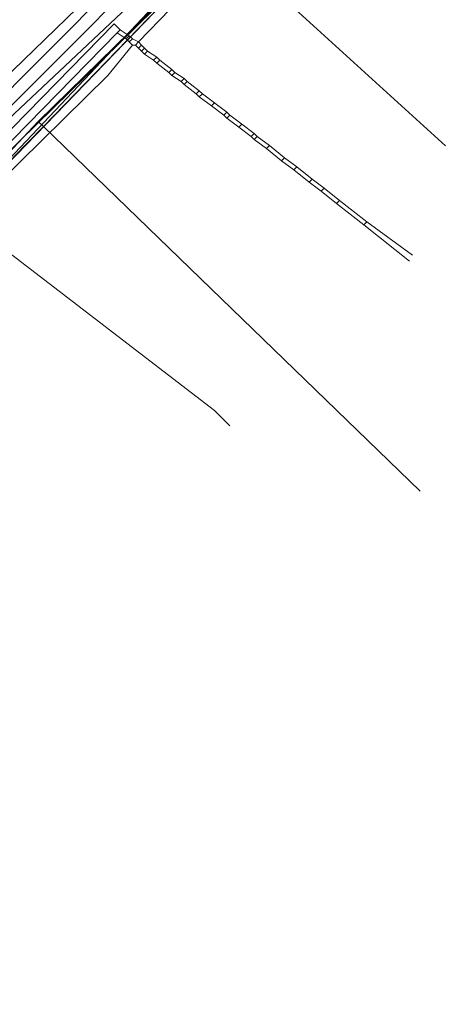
# Model space of a CAD drawing. Header units: metres. Extents: x 92810 to 93633, y 464687 to 465459.
# Tile 74 of 256: x 93129 to 93139, y 464876 to 464899. Entities that reach past the tile are written whole.
import ezdxf

# ---------------------------------------------------------------- set-up
doc = ezdxf.new("R2010")
doc.units = ezdxf.units.M
for name, color, linetype, lineweight, transparency in [('B-OI-KL-DATA_KPN-G', 90, 'SI_B_DATA_KPN', 18, 0.4), ('B-OI-KL-DATA_ZIGGO BV-G', 90, 'SI_B_DATA_ZIGGO', 18, 0.4), ('B-OI-KL-ET_LS_LIANDER-G', 190, 'SI_B_ET_LS_LIANDER', 18, 0.4), ('B-OI-KL-GAS_LD_LIANDER-G', 30, 'SI_B_GAS_LD_LIANDER', 18, 0.4), ('B-WE-KL-WATER-G', 170, 'KL-WATER-N', 18, 0.4)]:
    doc.layers.add(name, color=color, linetype=linetype, lineweight=lineweight, transparency=transparency)
doc.styles.get("Standard").update_dxf_attribs({"font": 'isocp.shx'})
doc.linetypes.add('KL-WATER-N', pattern='A,7,-0.5,[168,NLCS.SHX,S=0.75,R=0,X=0.75,Y=0],-2', length=9.5)
doc.linetypes.add('SI_B_DATA_KPN', pattern='A,5,-2,["KPN",Standard,S=1.5,R=0,X=-0.51,Y=-0.75],-8', length=15)
doc.linetypes.add('SI_B_DATA_ZIGGO', pattern='A,5,-2,["ZIGGO",Standard,S=1.5,R=0,X=-0.51,Y=-0.75],-9', length=16)
doc.linetypes.add('SI_B_ET_LS_LIANDER', pattern='A,5,-2,["LI-LS",Standard,S=1.5,R=0,X=-0.51,Y=-0.75],-10', length=17)
doc.linetypes.add('SI_B_GAS_LD_LIANDER', pattern='A,5,-2,["LI-G-LD",Standard,S=1.5,R=0,X=-0.51,Y=-0.75],-11', length=18)

msp = doc.modelspace()

# ---------------------------------------------------------------- linework, layer by layer
at = {"layer": 'B-OI-KL-DATA_KPN-G', "flags": 128}
for points in [[(93180.821, 464956.107), (93181.179, 464955.464), (93181.179, 464954.964), (93181.107, 464954.893), (93168.679, 464938.607), (93168.393, 464938.321), (93159.75, 464928.107), (93159.25, 464927.607), (93146.464, 464913.75), (93145.464, 464912.75), (93127.036, 464894.679)], [(93132.964, 464902.25), (93126.179, 464895.679), (93119.607, 464889.107), (93110.536, 464879.893)], [(93133.321, 464901.964), (93127.607, 464896.25)], [(93133.321, 464901.964), (93133.464, 464901.964), (93133.536, 464901.893), (93133.536, 464901.75), (93131.393, 464899.607), (93127.679, 464896.107)], [(93127.036, 464894.607), (93133.179, 464889.893), (93133.536, 464889.536)]]:
    msp.add_lwpolyline(points, dxfattribs=at)
at = {"layer": 'B-OI-KL-DATA_ZIGGO BV-G', "flags": 128}
for points in [[(93128.32, 464895.68), (93133.607, 464901.144), (93145.283, 464912.433), (93153.343, 464920.919), (93156.072, 464924.319), (93167.561, 464937.954), (93175.026, 464947.023), (93179.86, 464953.476), (93189.738, 464965.744), (93200.115, 464979.839), (93200.32, 464981.074), (93208.979, 464992.224), (93214.705, 465000), (93218.187, 465005.314)], [(93121.815, 464888.958), (93133.607, 464901.144)], [(93133.341, 464900.883), (93129.042, 464896.668)], [(93129.163, 464896.551), (93133.348, 464900.877)], [(93138.594, 464896.1), (93133.348, 464900.877)], [(93129.042, 464896.668), (93128.348, 464895.931)], [(93128.459, 464895.824), (93129.163, 464896.551)], [(93129.163, 464896.551), (93129.042, 464896.668)], [(93129.163, 464896.551), (93138, 464888)]]:
    msp.add_lwpolyline(points, dxfattribs=at)
at = {"layer": 'B-OI-KL-ET_LS_LIANDER-G'}
for p, q in [((93140.393, 464907.893), (93131.393, 464898.536)), ((93130.821, 464898.964), (93127.607, 464895.679)), ((93130.964, 464898.821), (93130.821, 464898.964)), ((93130.964, 464898.821), (93130.893, 464898.75)), ((93130.964, 464898.821), (93131.179, 464898.679)), ((93130.893, 464898.75), (93127.75, 464895.536)), ((93130.893, 464898.75), (93131.107, 464898.607)), ((93131.179, 464898.679), (93131.107, 464898.607)), ((93131.107, 464898.607), (93131.179, 464898.536)), ((93131.179, 464898.679), (93131.25, 464898.607)), ((93131.25, 464898.607), (93131.179, 464898.536)), ((93131.25, 464898.607), (93131.393, 464898.536)), ((93131.25, 464898.464), (93130.679, 464897.75)), ((93131.179, 464898.536), (93131.25, 464898.464)), ((93131.25, 464898.464), (93131.321, 464898.464)), ((93131.393, 464898.536), (93131.321, 464898.464)), ((93131.321, 464898.464), (93131.393, 464898.393)), ((93131.393, 464898.536), (93131.464, 464898.464)), ((93131.464, 464898.464), (93131.393, 464898.393)), ((93131.393, 464898.393), (93131.464, 464898.321)), ((93131.464, 464898.464), (93131.536, 464898.393)), ((93131.536, 464898.393), (93131.464, 464898.321)), ((93131.464, 464898.321), (93131.536, 464898.25)), ((93131.536, 464898.393), (93131.607, 464898.321)), ((93131.607, 464898.321), (93131.536, 464898.25)), ((93131.607, 464898.321), (93131.821, 464898.179)), ((93131.536, 464898.25), (93131.75, 464898.107)), ((93131.821, 464898.179), (93131.75, 464898.107)), ((93131.75, 464898.107), (93131.821, 464898.036)), ((93131.821, 464898.179), (93131.893, 464898.107)), ((93131.893, 464898.107), (93131.821, 464898.036)), ((93131.893, 464898.107), (93132.179, 464897.893)), ((93131.821, 464898.036), (93132.107, 464897.821)), ((93132.179, 464897.893), (93132.107, 464897.821)), ((93132.179, 464897.893), (93132.25, 464897.821)), ((93130.679, 464897.75), (93126.464, 464893.607)), ((93132.107, 464897.821), (93132.179, 464897.75)), ((93132.25, 464897.821), (93132.179, 464897.75)), ((93132.179, 464897.75), (93132.393, 464897.607)), ((93132.25, 464897.821), (93132.464, 464897.679)), ((93132.464, 464897.679), (93132.393, 464897.607)), ((93132.464, 464897.679), (93132.536, 464897.607)), ((93132.393, 464897.607), (93132.464, 464897.536)), ((93132.536, 464897.607), (93132.464, 464897.536)), ((93132.464, 464897.536), (93132.75, 464897.321)), ((93132.536, 464897.607), (93132.821, 464897.393)), ((93132.821, 464897.393), (93132.75, 464897.321)), ((93132.75, 464897.321), (93132.821, 464897.25)), ((93132.821, 464897.393), (93132.893, 464897.321)), ((93132.893, 464897.321), (93132.821, 464897.25)), ((93132.821, 464897.25), (93133.107, 464897.036)), ((93132.893, 464897.321), (93133.464, 464896.893)), ((93133.179, 464897.107), (93133.107, 464897.036)), ((93133.107, 464897.036), (93133.393, 464896.821)), ((93133.464, 464896.893), (93133.393, 464896.821)), ((93133.393, 464896.821), (93133.464, 464896.75)), ((93133.464, 464896.893), (93133.536, 464896.821)), ((93133.536, 464896.821), (93133.464, 464896.75)), ((93133.464, 464896.75), (93133.75, 464896.536)), ((93133.536, 464896.821), (93133.821, 464896.607)), ((93133.821, 464896.607), (93133.75, 464896.536)), ((93133.75, 464896.536), (93134.036, 464896.321)), ((93133.821, 464896.607), (93134.107, 464896.393)), ((93134.107, 464896.393), (93134.036, 464896.321)), ((93134.036, 464896.321), (93134.107, 464896.25)), ((93134.107, 464896.393), (93134.179, 464896.321)), ((93134.179, 464896.321), (93134.107, 464896.25)), ((93134.107, 464896.25), (93134.393, 464896.036)), ((93134.179, 464896.321), (93134.464, 464896.107)), ((93134.464, 464896.107), (93134.393, 464896.036)), ((93134.393, 464896.036), (93134.75, 464895.75)), ((93134.464, 464896.107), (93134.821, 464895.821)), ((93134.821, 464895.821), (93134.75, 464895.75)), ((93134.821, 464895.821), (93135.107, 464895.607)), ((93134.75, 464895.75), (93135.036, 464895.536)), ((93135.107, 464895.607), (93135.036, 464895.536)), ((93135.107, 464895.607), (93135.464, 464895.321)), ((93135.036, 464895.536), (93135.393, 464895.25)), ((93135.464, 464895.321), (93135.393, 464895.25)), ((93135.464, 464895.321), (93135.75, 464895.107)), ((93135.393, 464895.25), (93135.679, 464895.036)), ((93135.75, 464895.107), (93135.679, 464895.036)), ((93135.75, 464895.107), (93136.107, 464894.821)), ((93135.679, 464895.036), (93136.036, 464894.75)), ((93136.107, 464894.821), (93136.036, 464894.75)), ((93136.036, 464894.75), (93136.679, 464894.25)), ((93136.107, 464894.821), (93136.75, 464894.321)), ((93136.75, 464894.321), (93136.679, 464894.25)), ((93136.679, 464894.25), (93137.75, 464893.393)), ((93136.75, 464894.321), (93137.821, 464893.536))]:
    msp.add_line(p, q, dxfattribs=at)
at = {"layer": 'B-OI-KL-GAS_LD_LIANDER-G', "flags": 128}
msp.add_lwpolyline([(93135.25, 464902.893), (93135.107, 464902.893), (93134.464, 464902.25), (93123.321, 464890.464), (93122.25, 464889.607), (93121.321, 464888.679), (93116.107, 464883.536)], dxfattribs=at)
at = {"layer": 'B-WE-KL-WATER-G'}
msp.add_lwpolyline([(93065.832, 464847.856), (93067.18, 464848.634), (93068.527, 464849.411), (93071.265, 464850.885), (93076.361, 464853.969), (93076.822, 464854.248), (93077.527, 464854.675), (93082.447, 464857.904), (93089.468, 464863), (93095.224, 464867.302), (93103.602, 464874.004), (93107.19, 464877.17), (93111.548, 464881.087), (93113.049, 464882.481), (93119.072, 464888.078), (93122.964, 464891.99), (93135.52, 464904.609), (93138.309, 464907.471), (93139.748, 464908.947), (93142.584, 464911.95), (93144.708, 464914.198), (93147.298, 464917.034), (93150.72, 464920.781)], dxfattribs=at)

doc.saveas('drawing.dxf')
